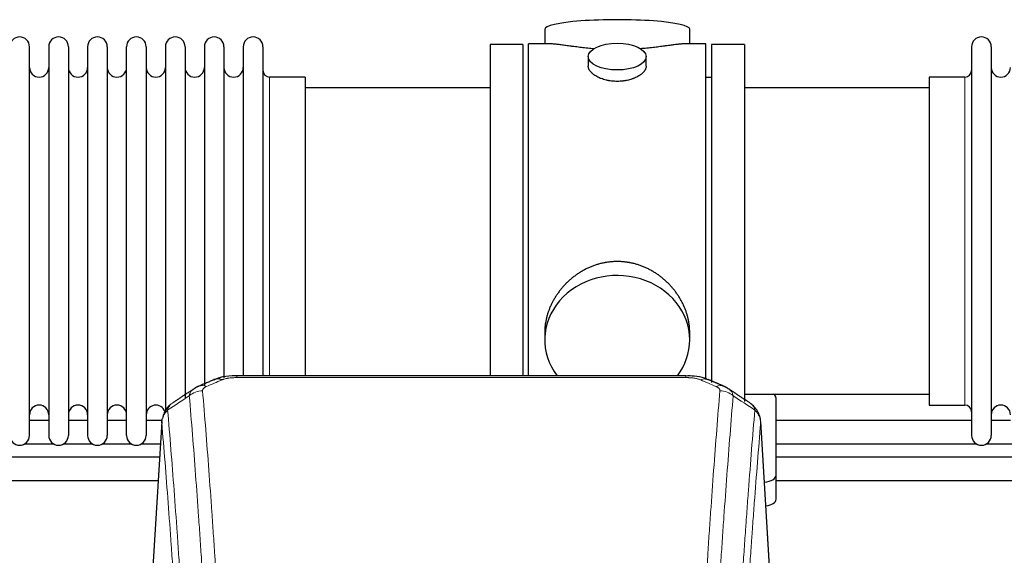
# Model space of a CAD drawing. Header units: inches. Extents: x 0 to 29700, y -16 to 21000.
# Tile 104 of 212: x 4567 to 5078, y 16976 to 17254. Entities that reach past the tile are written whole.
import ezdxf

# ---------------------------------------------------------------- set-up
doc = ezdxf.new("R2010")
doc.units = ezdxf.units.IN
doc.layers.add('254', color=7, linetype='Continuous', true_color=0xffffff)

msp = doc.modelspace()

# ---------------------------------------------------------------- linework, layer by layer
at = {"layer": '254', "color": 2, "linetype": 'Continuous', "lineweight": 25}
for p, q in [((4839.445, 17249.269), (4839.445, 17241.649)), ((4914.724, 17241.649), (4914.724, 17249.269)), ((4828.085, 17241.219), (4811.085, 17241.219)), ((4811.085, 17241.219), (4811.085, 17139.219)), ((4828.085, 17241.219), (4828.085, 17139.219)), ((4842.431, 17241.649), (4831.085, 17241.649)), ((4831.085, 17139.219), (4831.085, 17241.649)), ((4923.085, 17241.649), (4911.788, 17241.649)), ((4923.085, 17139.219), (4923.085, 17241.649)), ((4943.085, 17241.219), (4926.085, 17241.219)), ((4926.085, 17241.219), (4926.085, 17065.887)), ((4943.085, 17241.219), (4943.085, 17055.883)), ((4571.885, 17038.319), (4571.885, 17240.119)), ((4581.885, 17240.119), (4581.885, 17038.319)), ((4592.085, 17240.119), (4592.085, 17038.319)), ((4602.085, 17240.119), (4602.085, 17092.629)), ((4612.285, 17240.119), (4612.285, 17092.629)), ((4622.285, 17092.629), (4622.285, 17240.119)), ((4632.485, 17240.119), (4632.485, 17092.629)), ((4642.485, 17240.119), (4642.485, 17092.629)), ((4652.685, 17240.119), (4652.685, 17092.629)), ((4662.685, 17240.119), (4662.685, 17092.629)), ((4672.885, 17240.119), (4672.885, 17092.629)), ((4682.885, 17240.119), (4682.885, 17092.629)), ((4693.085, 17240.119), (4693.085, 17092.629)), ((5061.085, 17240.119), (5061.085, 17038.319)), ((5071.285, 17240.119), (5071.285, 17038.319)), ((4862.037, 17235.016), (4862.037, 17230.051)), ((4892.132, 17230.074), (4892.132, 17235.016)), ((4715.085, 17224.369), (4696.585, 17224.369)), ((4715.085, 17224.369), (4715.085, 17099.901)), ((4926.085, 17224.219), (4923.085, 17224.219)), ((5057.585, 17224.369), (5039.085, 17224.369)), ((5039.085, 17224.369), (5039.085, 17054.069)), ((4811.085, 17218.719), (4715.085, 17218.719)), ((5039.085, 17218.719), (4943.085, 17218.719)), ((4811.085, 17139.219), (4811.085, 17069.3)), ((4828.085, 17139.219), (4828.085, 17069.3)), ((4831.085, 17069.299), (4831.085, 17139.219)), ((4923.085, 17067.447), (4923.085, 17139.219)), ((4715.085, 17099.901), (4715.085, 17069.3)), ((4602.085, 17092.629), (4602.085, 17038.319)), ((4612.285, 17092.629), (4612.285, 17038.319)), ((4622.285, 17038.319), (4622.285, 17092.629)), ((4632.485, 17092.629), (4632.485, 17038.319)), ((4642.485, 17092.629), (4642.485, 17050.248)), ((4652.685, 17092.629), (4652.685, 17057.859)), ((4662.685, 17092.629), (4662.685, 17064.02)), ((4672.885, 17092.629), (4672.885, 17068.217)), ((4682.885, 17092.629), (4682.885, 17069.302)), ((4693.085, 17092.629), (4693.085, 17069.302)), ((4839.445, 17091.99), (4839.445, 17087.965)), ((4914.724, 17087.965), (4914.724, 17091.988)), ((4912.671, 17069.304), (4679.498, 17069.304)), ((4943.085, 17059.719), (5039.085, 17059.719)), ((4959.585, 17017.619), (4959.585, 17057.693)), ((5039.085, 17054.069), (5057.585, 17054.069)), ((4581.918, 17046.033), (4571.913, 17046.033)), ((4602.118, 17046.033), (4592.113, 17046.033)), ((4622.318, 17046.033), (4612.313, 17046.033)), ((4640.775, 17046.033), (4632.513, 17046.033)), ((4640.567, 17045.507), (4635.316, 16958.871)), ((4956.853, 16958.871), (4951.602, 17045.508)), ((5061.067, 17046.033), (4959.575, 17046.033)), ((5081.267, 17046.033), (5071.262, 17046.033)), ((4569.564, 17034.033), (4584.23, 17034.033)), ((4589.763, 17034.033), (4604.43, 17034.033)), ((4609.963, 17034.033), (4624.63, 17034.033)), ((4630.163, 17034.033), (4639.903, 17034.033)), ((4959.575, 17034.033), (5063.417, 17034.033)), ((5068.912, 17034.033), (5083.616, 17034.033)), ((4959.585, 17005.201), (4959.585, 17017.619))]:
    msp.add_line(p, q, dxfattribs=at)
at = {"layer": '254', "color": 110, "linetype": 'Continuous', "lineweight": 13}
for p, q in [((4696.585, 17224.369), (4696.585, 17099.901)), ((5057.585, 17224.369), (5057.585, 17054.069)), ((4696.585, 17099.901), (4696.585, 17069.3)), ((4679.498, 17069.304), (4679.498, 17068.351)), ((4912.671, 17068.351), (4679.498, 17068.351)), ((4912.671, 17069.302), (4912.671, 17068.351)), ((4640.569, 17044.885), (4635.321, 16958.296)), ((4956.848, 16958.296), (4951.6, 17044.885))]:
    msp.add_line(p, q, dxfattribs=at)
at = {"layer": '254', "color": 2, "linetype": 'Continuous', "lineweight": 25}
for centre, radius, start, end in [((4566.785, 17240.119), 5.1, 0, 180), ((4586.985, 17240.119), 5.1, 0, 180), ((4607.185, 17240.119), 5.1, 0, 180), ((4627.385, 17240.119), 5.1, 0, 180), ((4647.585, 17240.119), 5.1, 0, 180), ((4667.785, 17240.119), 5.1, 0, 180), ((4687.985, 17240.119), 5.1, 0, 180), ((5066.185, 17240.119), 5.1, 0, 180), ((4576.885, 17229.369), 5, 180, 0), ((4597.085, 17229.369), 5, 180, 0), ((4617.285, 17229.369), 5, 180, 0), ((4637.485, 17229.369), 5, 180, 0), ((4657.685, 17229.369), 5, 180, 0), ((4677.885, 17229.369), 5, 180, 0), ((4696.585, 17227.869), 3.5, 180, 270), ((5057.585, 17227.869), 3.5, 270, 0), ((5076.285, 17229.369), 5, 180, 0), ((4576.885, 17049.069), 5, 0, 180), ((4597.085, 17049.069), 5, 0, 180), ((4617.285, 17049.069), 5, 0, 180), ((4637.485, 17049.069), 5, 19.11094, 180), ((5057.585, 17050.569), 3.5, 0, 90), ((5076.285, 17049.069), 5, 0, 180), ((4566.785, 17038.319), 5.1, 180, 0), ((4586.985, 17038.319), 5.1, 180, 0), ((4607.185, 17038.319), 5.1, 180, 0), ((4627.385, 17038.319), 5.1, 180, 0), ((5066.185, 17038.319), 5.1, 180, 0)]:
    msp.add_arc(centre, radius, start, end, dxfattribs=at)
for centre, major_axis, ratio, start_param, end_param in [((4877.085, 17249.269), (37.64, 0), 0.1305262, 0, 3.1415927), ((4877.085, 17087.965), (37.64, 0), 0.8870108, 0, 3.7346664), ((4877.085, 17087.965), (37.64, 0), 0.8870108, 5.6900133, 6.2831853), ((4671.74, 17058.141), (3.953, -9.186), 0.6419268, 2.5510147, 3.1418997), ((4951.585, 17057.693), (-8, 0), 0.4617486, 3.1415927, 3.722063), ((4951.585, 17017.619), (-8, 0), 0.4617486, 1.81384, 3.1415927), ((4951.585, 17005.201), (-8, 0), 0.4617486, 1.911273, 3.1415927)]:
    msp.add_ellipse(centre, major_axis=major_axis, ratio=ratio, start_param=start_param, end_param=end_param, dxfattribs=at)
msp.add_ellipse((4877.085, 17235.016), major_axis=(15.048, 0), ratio=0.4617486, dxfattribs=at)
at = {"layer": '254', "color": 110, "linetype": 'Continuous', "lineweight": 13}
for centre, major_axis, ratio, start_param, end_param in [((4920.429, 17058.141), (-3.953, -9.186), 0.6419268, 3.1410059, 3.7321706), ((4661.759, 17052.491), (-9.964, -0.842), 0.9013977, 4.6363308, 5.3961502), ((4663.731, 17054.684), (3.975, -9.176), 0.6408251, 2.5472213, 3.141301), ((4928.438, 17054.684), (3.975, 9.176), 0.6408251, 0.0010737, 0.5943713), ((4930.41, 17052.491), (-9.964, 0.842), 0.9013977, 4.0286278, 4.7884472)]:
    msp.add_ellipse(centre, major_axis=major_axis, ratio=ratio, start_param=start_param, end_param=end_param, dxfattribs=at)
at = {"layer": '254', "color": 2, "linetype": 'Continuous', "lineweight": 25}
for points, knots in [([(4865.212, 17239.06), (4865.21, 17239.061), (4865.208, 17239.061), (4865.131, 17239.067), (4865.058, 17239.073), (4864.91, 17239.085), (4864.69, 17239.103), (4863.884, 17239.17), (4862.589, 17239.286), (4860.907, 17239.454), (4859.27, 17239.631), (4857.676, 17239.816), (4856.127, 17240.006), (4855.123, 17240.135), (4854.505, 17240.215), (4854.381, 17240.231), (4854.137, 17240.264), (4853.772, 17240.312), (4853.413, 17240.36), (4852.703, 17240.455), (4851.779, 17240.58), (4850.458, 17240.76), (4849.2, 17240.931), (4848.005, 17241.09), (4847.252, 17241.187), (4846.703, 17241.255), (4846.432, 17241.288), (4846.168, 17241.319), (4845.993, 17241.34), (4845.906, 17241.35), (4845.476, 17241.399), (4844.816, 17241.471), (4843.908, 17241.555), (4843.08, 17241.614), (4842.443, 17241.643), (4842.088, 17241.648), (4841.965, 17241.649)], [0, 0, 0, 0, 0.0002215, 0.0002215, 0.0071429, 0.0071429, 0.0140642, 0.027907, 0.083278, 0.1386489, 0.1940199, 0.2493909, 0.3047619, 0.3601329, 0.3601329, 0.3739756, 0.3739756, 0.3878184, 0.4155039, 0.4155039, 0.4708749, 0.5262458, 0.5816168, 0.6369878, 0.6923588, 0.6923588, 0.7200443, 0.733887, 0.733887, 0.7477298, 0.7477298, 0.8031008, 0.8584718, 0.9138427, 0.9692137, 1, 1, 1, 1]), ([(4912.209, 17241.649), (4912.085, 17241.648), (4911.728, 17241.643), (4911.087, 17241.614), (4910.254, 17241.554), (4909.644, 17241.498), (4909.245, 17241.457), (4909.164, 17241.449), (4909.001, 17241.432), (4908.755, 17241.406), (4908.503, 17241.377), (4907.989, 17241.318), (4907.281, 17241.233), (4906.153, 17241.089), (4904.958, 17240.93), (4903.697, 17240.758), (4902.811, 17240.637), (4902.13, 17240.545), (4901.785, 17240.498), (4901.433, 17240.45), (4901.198, 17240.419), (4901.079, 17240.403), (4900.484, 17240.323), (4899.517, 17240.195), (4898.02, 17240.003), (4896.476, 17239.814), (4894.885, 17239.629), (4893.247, 17239.452), (4892.123, 17239.34), (4891.267, 17239.259), (4890.836, 17239.22), (4890.401, 17239.181), (4890.182, 17239.162), (4890.109, 17239.156), (4889.963, 17239.143), (4889.676, 17239.119), (4889.388, 17239.095), (4889.173, 17239.078)], [0, 0, 0, 0, 0.0313476, 0.0871263, 0.142905, 0.1986836, 0.1986836, 0.2126283, 0.2126283, 0.226573, 0.2544623, 0.2544623, 0.310241, 0.3660196, 0.4217983, 0.477577, 0.5333556, 0.5333556, 0.561245, 0.5751896, 0.5751896, 0.5891343, 0.5891343, 0.644913, 0.7006917, 0.7564703, 0.812249, 0.8680277, 0.9238063, 0.9238063, 0.9516957, 0.9656403, 0.9656403, 0.9726127, 0.9726127, 0.979585, 1, 1, 1, 1]), ([(4877.085, 17222.141), (4876.587, 17222.141), (4876.093, 17222.156), (4875.114, 17222.214), (4874.629, 17222.256), (4873.667, 17222.369), (4873.189, 17222.44), (4872.598, 17222.545), (4872.421, 17222.578), (4872.245, 17222.613), (4872.127, 17222.637), (4872.069, 17222.649), (4871.776, 17222.71), (4871.546, 17222.762), (4870.863, 17222.928), (4870.419, 17223.05), (4869.555, 17223.317), (4869.135, 17223.461), (4868.522, 17223.695), (4868.32, 17223.776), (4868.023, 17223.901), (4867.924, 17223.943), (4867.778, 17224.008), (4867.729, 17224.03), (4867.632, 17224.074), (4867.199, 17224.271), (4866.789, 17224.479), (4866.096, 17224.864), (4865.768, 17225.063), (4865.146, 17225.476), (4864.853, 17225.689), (4864.509, 17225.963), (4864.441, 17226.019), (4864.308, 17226.13), (4864.243, 17226.186), (4864.052, 17226.354), (4863.931, 17226.467), (4863.583, 17226.808), (4863.373, 17227.037), (4862.998, 17227.501), (4862.832, 17227.734), (4862.617, 17228.087), (4862.551, 17228.206), (4862.475, 17228.354), (4862.46, 17228.384), (4862.432, 17228.443), (4862.418, 17228.473), (4862.377, 17228.562), (4862.351, 17228.621), (4862.23, 17228.917), (4862.158, 17229.152), (4862.061, 17229.615), (4862.037, 17229.845), (4862.037, 17230.075), (4862.037, 17230.078), (4862.037, 17230.081)], [0, 0, 0, 0, 0.0624454, 0.0624454, 0.1248907, 0.1248907, 0.1873361, 0.1873361, 0.2029474, 0.2107531, 0.2107531, 0.2185588, 0.2185588, 0.2497814, 0.2497814, 0.3122268, 0.3122268, 0.3746722, 0.3746722, 0.4058948, 0.4058948, 0.4215062, 0.4215062, 0.4293119, 0.4293119, 0.4371175, 0.4995629, 0.4995629, 0.5620082, 0.5620082, 0.6244536, 0.6244536, 0.6400649, 0.6400649, 0.6556763, 0.6556763, 0.686899, 0.686899, 0.7493443, 0.7493443, 0.8117897, 0.8117897, 0.8430124, 0.8430124, 0.850818, 0.850818, 0.8586237, 0.8586237, 0.874235, 0.874235, 0.9366804, 0.9366804, 0.9991258, 0.9991258, 1, 1, 1, 1]), ([(4892.132, 17230.077), (4892.132, 17229.849), (4892.108, 17229.62), (4892.013, 17229.157), (4891.941, 17228.923), (4891.75, 17228.454), (4891.631, 17228.219), (4891.452, 17227.923), (4891.415, 17227.864), (4891.357, 17227.775), (4891.337, 17227.745), (4891.297, 17227.686), (4891.194, 17227.538), (4891.083, 17227.392), (4890.8, 17227.042), (4890.59, 17226.812), (4890.129, 17226.36), (4889.878, 17226.138), (4889.468, 17225.81), (4889.327, 17225.701), (4889.106, 17225.54), (4889.031, 17225.487), (4888.878, 17225.381), (4888.801, 17225.328), (4888.409, 17225.068), (4888.079, 17224.868), (4887.387, 17224.483), (4887.025, 17224.299), (4886.268, 17223.949), (4885.873, 17223.782), (4885.41, 17223.605), (4885.359, 17223.585), (4885.255, 17223.547), (4885.203, 17223.527), (4885.046, 17223.47), (4884.73, 17223.358), (4884.408, 17223.253), (4883.758, 17223.052), (4883.315, 17222.93), (4882.411, 17222.711), (4881.949, 17222.613), (4881.242, 17222.486), (4881.003, 17222.447), (4880.642, 17222.394), (4880.521, 17222.377), (4880.279, 17222.344), (4880.158, 17222.329), (4879.55, 17222.257), (4879.061, 17222.214), (4878.077, 17222.156), (4877.582, 17222.141), (4877.085, 17222.141)], [0, 0, 0, 0, 0.0621483, 0.0621483, 0.1246718, 0.1246718, 0.1871952, 0.1871952, 0.2028261, 0.2028261, 0.2106415, 0.2106415, 0.2184569, 0.2497186, 0.2497186, 0.3122421, 0.3122421, 0.3747655, 0.3747655, 0.4060273, 0.4060273, 0.4216581, 0.4216581, 0.437289, 0.437289, 0.4998124, 0.4998124, 0.5623359, 0.5623359, 0.6248593, 0.6248593, 0.6326748, 0.6326748, 0.6404902, 0.6404902, 0.656121, 0.6873828, 0.6873828, 0.7499062, 0.7499062, 0.8124297, 0.8124297, 0.8436914, 0.8436914, 0.8593222, 0.8593222, 0.8749531, 0.8749531, 0.9374766, 0.9374766, 1, 1, 1, 1]), ([(4914.724, 17091.953), (4914.724, 17092.485), (4914.709, 17093.022), (4914.664, 17093.84), (4914.64, 17094.19), (4914.61, 17094.542), (4914.597, 17094.682), (4914.591, 17094.753), (4914.571, 17094.964), (4914.498, 17095.668), (4914.325, 17096.931), (4914.005, 17098.608), (4913.596, 17100.278), (4913.1, 17101.94), (4912.517, 17103.593), (4912.069, 17104.689), (4911.77, 17105.372), (4911.709, 17105.509), (4911.586, 17105.781), (4911.4, 17106.189), (4911.205, 17106.593), (4910.808, 17107.396), (4910.252, 17108.455), (4909.343, 17110.006), (4908.361, 17111.521), (4907.304, 17112.998), (4906.549, 17113.958), (4905.965, 17114.667), (4905.767, 17114.902), (4905.465, 17115.252), (4905.363, 17115.369), (4905.159, 17115.6), (4904.646, 17116.174), (4903.695, 17117.18), (4902.37, 17118.459), (4900.989, 17119.675), (4899.551, 17120.829), (4898.057, 17121.92), (4897.022, 17122.603), (4896.23, 17123.098), (4895.964, 17123.26), (4895.628, 17123.46), (4895.561, 17123.499), (4895.426, 17123.578), (4895.223, 17123.696), (4894.478, 17124.12), (4893.242, 17124.774), (4891.562, 17125.561), (4889.85, 17126.263), (4888.104, 17126.878), (4886.324, 17127.407), (4885.115, 17127.699), (4884.199, 17127.895), (4883.892, 17127.957), (4883.507, 17128.029), (4883.43, 17128.043), (4883.275, 17128.071), (4883.044, 17128.112), (4882.195, 17128.253), (4880.805, 17128.437), (4878.952, 17128.585), (4877.098, 17128.634), (4875.244, 17128.586), (4873.389, 17128.44), (4872.152, 17128.277), (4871.379, 17128.154), (4871.224, 17128.128), (4870.915, 17128.075), (4870.452, 17127.992), (4869.993, 17127.9), (4869.077, 17127.704), (4867.868, 17127.413), (4866.086, 17126.885), (4864.335, 17126.269), (4862.614, 17125.565), (4861.488, 17125.037), (4860.651, 17124.62), (4860.374, 17124.477), (4860.028, 17124.294), (4859.89, 17124.22), (4859.615, 17124.071), (4858.864, 17123.656), (4857.662, 17122.942), (4856.114, 17121.921), (4854.62, 17120.831), (4853.18, 17119.676), (4851.794, 17118.454), (4850.906, 17117.596), (4850.416, 17117.101), (4850.362, 17117.046), (4850.254, 17116.935), (4850.2, 17116.88), (4850.038, 17116.713), (4849.718, 17116.378), (4849.405, 17116.038), (4848.788, 17115.354), (4847.989, 17114.428), (4846.864, 17112.996), (4845.81, 17111.523), (4844.828, 17110.01), (4843.918, 17108.456), (4843.36, 17107.393), (4843.027, 17106.721), (4842.961, 17106.586), (4842.831, 17106.315), (4842.639, 17105.909), (4842.456, 17105.502), (4842.099, 17104.687), (4841.654, 17103.596), (4841.072, 17101.949), (4840.576, 17100.291), (4840.168, 17098.624), (4839.846, 17096.947), (4839.692, 17095.823), (4839.614, 17095.118), (4839.6, 17094.977), (4839.573, 17094.696), (4839.535, 17094.274), (4839.506, 17093.855), (4839.461, 17093.03), (4839.445, 17092.487), (4839.445, 17091.948)], [0, 0, 0, 0, 0.0151373, 0.0151373, 0.0229562, 0.0249109, 0.0249109, 0.0268656, 0.0268656, 0.030775, 0.0464127, 0.0620504, 0.0776881, 0.0933258, 0.1089635, 0.1246012, 0.1246012, 0.1285107, 0.1285107, 0.1324201, 0.1402389, 0.1402389, 0.1558766, 0.1715144, 0.1871521, 0.2027898, 0.2184275, 0.2184275, 0.2262463, 0.2262463, 0.2301558, 0.2301558, 0.2340652, 0.2497029, 0.2653406, 0.2809783, 0.296616, 0.3122537, 0.3278914, 0.3278914, 0.3357103, 0.3357103, 0.337665, 0.337665, 0.3396197, 0.3435291, 0.3591668, 0.3748045, 0.3904422, 0.4060799, 0.4217176, 0.4373554, 0.4373554, 0.4451742, 0.4451742, 0.4471289, 0.4471289, 0.4490836, 0.4529931, 0.4686308, 0.4842685, 0.4999062, 0.5155439, 0.5311816, 0.5468193, 0.5468193, 0.5507287, 0.5507287, 0.5546381, 0.562457, 0.562457, 0.5780947, 0.5937324, 0.6093701, 0.6250078, 0.6406455, 0.6406455, 0.6484644, 0.6484644, 0.6504191, 0.6523738, 0.6562832, 0.6719209, 0.6875586, 0.7031963, 0.7188341, 0.7344718, 0.7501095, 0.7501095, 0.7520642, 0.7520642, 0.7540189, 0.7540189, 0.7579283, 0.7657472, 0.7657472, 0.7813849, 0.7970226, 0.8126603, 0.828298, 0.8439357, 0.8595734, 0.8595734, 0.8634828, 0.8634828, 0.8673923, 0.8752111, 0.8752111, 0.8908488, 0.9064865, 0.9221242, 0.9377619, 0.9533996, 0.9690373, 0.9690373, 0.9729468, 0.9729468, 0.9768562, 0.984675, 0.984675, 1, 1, 1, 1]), ([(4680.798, 17069.287), (4679.571, 17069.328), (4676.128, 17069.25), (4671.476, 17068.837), (4668.562, 17067.499), (4667.609, 17066.965)], [0, 0, 0, 0, 0.2626427, 0.7503035, 1, 1, 1, 1]), ([(4924.315, 17067.194), (4923.705, 17067.518), (4921.482, 17068.537), (4917.494, 17069.15), (4914.175, 17069.253), (4912.668, 17069.176)], [0, 0, 0, 0, 0.1794368, 0.6379712, 1, 1, 1, 1]), ([(4645.51, 17054.695), (4644.99, 17054.322), (4643.932, 17053.413), (4642.569, 17051.631), (4641.515, 17049.475), (4641.099, 17047.949), (4640.964, 17047.176)], [0, 0, 0, 0, 0.2123708, 0.4683651, 0.7393635, 1, 1, 1, 1]), ([(4951.518, 17046.168), (4951.407, 17047.118), (4950.963, 17048.957), (4949.671, 17051.573), (4947.99, 17053.67), (4946.699, 17054.713), (4946.077, 17055.133)], [0, 0, 0, 0, 0.2790385, 0.5536712, 0.8024065, 1, 1, 1, 1]), ([(4640.569, 17044.885), (4640.568, 17044.897), (4640.566, 17044.92), (4640.565, 17044.956), (4640.563, 17044.991), (4640.562, 17045.026), (4640.56, 17045.061), (4640.56, 17045.096), (4640.559, 17045.131), (4640.558, 17045.165), (4640.558, 17045.2), (4640.558, 17045.235), (4640.559, 17045.27), (4640.559, 17045.304), (4640.56, 17045.339), (4640.561, 17045.373), (4640.562, 17045.408), (4640.563, 17045.442), (4640.565, 17045.476), (4640.567, 17045.511), (4640.569, 17045.545), (4640.572, 17045.579), (4640.574, 17045.613), (4640.577, 17045.647), (4640.58, 17045.681), (4640.583, 17045.715), (4640.587, 17045.749), (4640.591, 17045.783), (4640.595, 17045.817), (4640.599, 17045.85), (4640.603, 17045.884), (4640.608, 17045.917), (4640.613, 17045.951), (4640.618, 17045.984), (4640.623, 17046.018), (4640.629, 17046.051), (4640.635, 17046.084), (4640.641, 17046.117), (4640.647, 17046.15), (4640.654, 17046.183), (4640.66, 17046.216), (4640.667, 17046.249), (4640.674, 17046.282), (4640.682, 17046.315), (4640.689, 17046.348), (4640.697, 17046.38), (4640.705, 17046.413), (4640.713, 17046.445), (4640.722, 17046.478), (4640.731, 17046.51), (4640.739, 17046.542), (4640.749, 17046.575), (4640.758, 17046.607), (4640.768, 17046.639), (4640.777, 17046.671), (4640.787, 17046.703), (4640.798, 17046.735), (4640.808, 17046.767), (4640.819, 17046.798), (4640.83, 17046.83), (4640.841, 17046.862), (4640.852, 17046.893), (4640.863, 17046.925), (4640.875, 17046.956), (4640.885, 17046.982), (4640.891, 17046.998), (4640.893, 17047.003)], [0, 0, 0, 0, 0.0160287, 0.0320483, 0.0480589, 0.0640604, 0.080053, 0.0960364, 0.1120109, 0.1279763, 0.1439327, 0.1598801, 0.1758184, 0.1917478, 0.2076681, 0.2235794, 0.2394817, 0.255375, 0.2712593, 0.2871346, 0.3030009, 0.3188582, 0.3347065, 0.3505458, 0.3663762, 0.3821975, 0.3980099, 0.4138133, 0.4296077, 0.4453931, 0.4611696, 0.4769371, 0.4926957, 0.5084453, 0.5241859, 0.5399176, 0.5556403, 0.5713541, 0.5870589, 0.6027548, 0.6184418, 0.6341198, 0.6497889, 0.6654491, 0.6811003, 0.6967426, 0.712376, 0.7280004, 0.743616, 0.7592226, 0.7748203, 0.7904091, 0.8059891, 0.8215601, 0.8371222, 0.8526754, 0.8682197, 0.8837552, 0.8992817, 0.9147994, 0.9303082, 0.9458081, 0.9612991, 0.9767813, 0.9922546, 1, 1, 1, 1]), ([(5199.442, 17026.962), (5197.507, 17026.962), (5117.551, 17026.962), (5037.595, 17026.962), (4959.573, 17026.962)], [0, 0, 0, 0, 0.0241948, 1, 1, 1, 1])]:
    msp.add_open_spline(points, degree=3, knots=knots, dxfattribs=at)
for points, degree in [([(4667.787, 17067.324), (4659.756, 17063.855)], 1), ([(4932.412, 17063.859), (4928.397, 17065.602), (4924.383, 17067.32)], 2), ([(4657.366, 17062.581), (4651.737, 17058.86), (4646.115, 17055.149)], 2), ([(4659.787, 17063.788), (4658.425, 17063.485), (4657.435, 17062.555)], 2), ([(4934.726, 17062.518), (4933.694, 17063.42), (4932.371, 17063.778)], 2), ([(4946.055, 17055.149), (4940.44, 17058.855), (4934.818, 17062.572)], 2), ([(4639.453, 17026.962), (4559.497, 17026.962), (4479.541, 17026.962), (4399.585, 17026.962)], 3), ([(4399.585, 17014.962), (4479.307, 17014.962), (4559.029, 17014.962), (4638.751, 17014.962)], 3), ([(4959.573, 17014.962), (5039.283, 17014.962), (5118.993, 17014.962), (5198.703, 17014.962)], 3)]:
    msp.add_open_spline(points, degree=degree, dxfattribs=at)
at = {"layer": '254', "color": 110, "linetype": 'Continuous', "lineweight": 13}
for points in [[(4671.74, 17067.184), (4669.071, 17066.031), (4666.401, 17064.874), (4663.731, 17063.713)], [(4928.438, 17063.713), (4925.768, 17064.874), (4923.098, 17066.031), (4920.429, 17067.184)], [(4654.876, 17058.922), (4651.123, 17056.446), (4647.373, 17053.972), (4643.624, 17051.501)], [(4948.545, 17051.501), (4944.796, 17053.972), (4941.046, 17056.446), (4937.293, 17058.922)]]:
    msp.add_open_spline(points, degree=3, dxfattribs=at)
for points, knots in [([(4671.74, 17067.184), (4671.865, 17067.238), (4671.995, 17067.29), (4672.197, 17067.366), (4672.265, 17067.39), (4672.403, 17067.438), (4672.472, 17067.462), (4672.825, 17067.576), (4673.119, 17067.659), (4673.729, 17067.809), (4674.045, 17067.876), (4674.453, 17067.952), (4674.535, 17067.966), (4674.7, 17067.995), (4674.782, 17068.008), (4675.03, 17068.048), (4675.197, 17068.072), (4675.698, 17068.141), (4676.035, 17068.179), (4676.715, 17068.244), (4677.057, 17068.27), (4677.747, 17068.311), (4678.094, 17068.326), (4678.793, 17068.346), (4679.145, 17068.351), (4679.498, 17068.351)], [0, 0, 0, 0, 0.0625, 0.0625, 0.09375, 0.09375, 0.125, 0.125, 0.25, 0.25, 0.375, 0.375, 0.40625, 0.40625, 0.4375, 0.4375, 0.5, 0.5, 0.625, 0.625, 0.75, 0.75, 0.875, 0.875, 1, 1, 1, 1]), ([(4912.671, 17068.351), (4913.024, 17068.351), (4913.378, 17068.346), (4913.819, 17068.334), (4913.907, 17068.331), (4914.083, 17068.324), (4914.171, 17068.321), (4914.435, 17068.309), (4914.609, 17068.3), (4915.131, 17068.269), (4915.476, 17068.242), (4916.159, 17068.176), (4916.496, 17068.138), (4917.164, 17068.046), (4917.494, 17067.993), (4917.86, 17067.925), (4917.9, 17067.917), (4917.981, 17067.902), (4918.101, 17067.878), (4918.379, 17067.82), (4918.611, 17067.767), (4919.065, 17067.655), (4919.356, 17067.572), (4919.913, 17067.391), (4920.179, 17067.292), (4920.429, 17067.184)], [0, 0, 0, 0, 0.125, 0.125, 0.15625, 0.15625, 0.1875, 0.1875, 0.25, 0.25, 0.375, 0.375, 0.5, 0.5, 0.625, 0.625, 0.640625, 0.640625, 0.65625, 0.6875, 0.75, 0.75, 0.875, 0.875, 1, 1, 1, 1]), ([(4654.876, 17058.922), (4654.912, 17059.166), (4654.966, 17059.405), (4655.054, 17059.695), (4655.072, 17059.753), (4655.112, 17059.868), (4655.133, 17059.925), (4655.198, 17060.095), (4655.246, 17060.206), (4655.403, 17060.534), (4655.644, 17060.956), (4655.952, 17061.348), (4656.208, 17061.63), (4656.32, 17061.745), (4656.439, 17061.858), (4656.487, 17061.902), (4656.511, 17061.924), (4656.584, 17061.991), (4656.634, 17062.034), (4656.888, 17062.249), (4657.107, 17062.411), (4657.348, 17062.569), (4657.357, 17062.575), (4657.366, 17062.58)], [0, 0, 0, 0, 0.1656246, 0.1656246, 0.2070308, 0.2070308, 0.2484369, 0.2484369, 0.3312492, 0.3312492, 0.4968738, 0.6624984, 0.6624984, 0.7453108, 0.7660138, 0.7660138, 0.7867169, 0.7867169, 0.8281231, 0.8281231, 0.9937477, 0.9937477, 1, 1, 1, 1]), ([(4661.759, 17061.511), (4661.751, 17061.613), (4661.753, 17061.715), (4661.77, 17061.842), (4661.774, 17061.868), (4661.784, 17061.919), (4661.789, 17061.944), (4661.808, 17062.02), (4661.824, 17062.071), (4661.879, 17062.221), (4661.928, 17062.319), (4662.048, 17062.514), (4662.12, 17062.609), (4662.246, 17062.751), (4662.291, 17062.798), (4662.364, 17062.867), (4662.389, 17062.89), (4662.44, 17062.936), (4662.466, 17062.959), (4662.601, 17063.072), (4662.719, 17063.159), (4662.975, 17063.328), (4663.113, 17063.409), (4663.408, 17063.565), (4663.565, 17063.64), (4663.731, 17063.713)], [0, 0, 0, 0, 0.125, 0.125, 0.15625, 0.15625, 0.1875, 0.1875, 0.25, 0.25, 0.375, 0.375, 0.5, 0.5, 0.5625, 0.5625, 0.59375, 0.59375, 0.625, 0.625, 0.75, 0.75, 0.875, 0.875, 1, 1, 1, 1]), ([(4661.759, 17061.511), (4662.317, 17054.891), (4663.417, 17041.401), (4665.025, 17020.416), (4666.067, 17005.927), (4666.838, 16994.873), (4667.22, 16989.299), (4667.599, 16983.654), (4667.85, 16979.876), (4667.975, 16977.979), (4668.599, 16968.454), (4669.09, 16960.712), (4669.815, 16948.917), (4670.055, 16944.956), (4670.531, 16936.973), (4670.767, 16932.952), (4671.469, 16920.799), (4672.39, 16904.357), (4673.28, 16887.438), (4673.718, 16878.859)], [0, 0, 0, 0, 0.125, 0.25, 0.375, 0.375, 0.4375, 0.46875, 0.46875, 0.5, 0.5, 0.625, 0.625, 0.6875, 0.6875, 0.75, 0.75, 0.875, 1, 1, 1, 1]), ([(4918.452, 16878.859), (4918.889, 16887.438), (4919.779, 16904.357), (4920.7, 16920.799), (4921.402, 16932.952), (4921.638, 16936.973), (4922.114, 16944.956), (4922.354, 16948.917), (4923.079, 16960.712), (4923.57, 16968.454), (4924.194, 16977.979), (4924.319, 16979.876), (4924.57, 16983.654), (4924.949, 16989.299), (4925.331, 16994.873), (4926.102, 17005.927), (4927.144, 17020.416), (4928.752, 17041.401), (4929.853, 17054.891), (4930.41, 17061.511)], [0, 0, 0, 0, 0.125, 0.25, 0.25, 0.3125, 0.3125, 0.375, 0.375, 0.5, 0.5, 0.53125, 0.53125, 0.5625, 0.625, 0.625, 0.75, 0.875, 1, 1, 1, 1]), ([(4928.438, 17063.713), (4928.604, 17063.64), (4928.762, 17063.565), (4928.948, 17063.466), (4928.985, 17063.446), (4929.057, 17063.406), (4929.093, 17063.385), (4929.197, 17063.323), (4929.264, 17063.282), (4929.456, 17063.155), (4929.691, 17062.981), (4929.882, 17062.797), (4930.008, 17062.656), (4930.047, 17062.608), (4930.101, 17062.535), (4930.119, 17062.511), (4930.152, 17062.462), (4930.168, 17062.437), (4930.244, 17062.315), (4930.292, 17062.216), (4930.365, 17062.016), (4930.389, 17061.916), (4930.416, 17061.715), (4930.419, 17061.613), (4930.41, 17061.511)], [0, 0, 0, 0, 0.125, 0.125, 0.15625, 0.15625, 0.1875, 0.1875, 0.25, 0.25, 0.375, 0.5, 0.5, 0.5625, 0.5625, 0.59375, 0.59375, 0.625, 0.625, 0.75, 0.75, 0.875, 0.875, 1, 1, 1, 1]), ([(4934.808, 17062.578), (4934.817, 17062.571), (4934.827, 17062.565), (4935.069, 17062.406), (4935.504, 17062.082), (4935.877, 17061.723), (4936.133, 17061.441), (4936.214, 17061.344), (4936.33, 17061.197), (4936.368, 17061.147), (4936.441, 17061.046), (4936.477, 17060.995), (4936.649, 17060.739), (4936.77, 17060.528), (4936.977, 17060.091), (4937.15, 17059.642), (4937.257, 17059.166), (4937.293, 17058.922)], [0, 0, 0, 0, 0.0068075, 0.0068075, 0.1723396, 0.3378717, 0.3378717, 0.4206377, 0.4206377, 0.4620207, 0.4620207, 0.5034038, 0.5034038, 0.6689358, 0.6689358, 0.8344679, 1, 1, 1, 1]), ([(4666.85, 16876.483), (4666.412, 16885.052), (4665.52, 16901.95), (4664.598, 16918.373), (4663.895, 16930.512), (4663.659, 16934.528), (4663.183, 16942.501), (4662.943, 16946.458), (4662.216, 16958.24), (4661.724, 16965.972), (4661.1, 16975.486), (4660.975, 16977.381), (4660.723, 16981.155), (4660.344, 16986.793), (4659.961, 16992.36), (4659.189, 17003.402), (4658.146, 17017.874), (4656.536, 17038.835), (4655.434, 17052.309), (4654.876, 17058.922)], [0, 0, 0, 0, 0.125, 0.25, 0.25, 0.3125, 0.3125, 0.375, 0.375, 0.5, 0.5, 0.53125, 0.53125, 0.5625, 0.625, 0.625, 0.75, 0.875, 1, 1, 1, 1]), ([(4937.293, 17058.922), (4936.735, 17052.309), (4935.633, 17038.835), (4934.023, 17017.874), (4932.98, 17003.402), (4932.208, 16992.36), (4931.825, 16986.793), (4931.446, 16981.155), (4931.194, 16977.381), (4931.069, 16975.486), (4930.445, 16965.972), (4929.953, 16958.24), (4929.227, 16946.458), (4928.986, 16942.501), (4928.51, 16934.528), (4928.274, 16930.512), (4927.571, 16918.373), (4926.649, 16901.95), (4925.757, 16885.052), (4925.319, 16876.483)], [0, 0, 0, 0, 0.125, 0.25, 0.375, 0.375, 0.4375, 0.46875, 0.46875, 0.5, 0.5, 0.625, 0.625, 0.6875, 0.6875, 0.75, 0.75, 0.875, 1, 1, 1, 1]), ([(4640.569, 17044.885), (4640.598, 17045.491), (4640.688, 17046.097), (4640.911, 17046.99), (4641, 17047.285), (4641.206, 17047.867), (4641.323, 17048.154), (4641.584, 17048.718), (4641.729, 17048.995), (4642.043, 17049.536), (4642.213, 17049.8), (4642.577, 17050.314), (4642.771, 17050.564), (4643.181, 17051.045), (4643.398, 17051.278), (4643.624, 17051.501)], [0, 0, 0, 0, 0.25, 0.25, 0.375, 0.375, 0.5, 0.5, 0.625, 0.625, 0.75, 0.75, 0.875, 0.875, 1, 1, 1, 1]), ([(4643.624, 17051.501), (4643.753, 17052.026), (4643.931, 17052.515), (4644.388, 17053.413), (4644.666, 17053.822), (4645.153, 17054.368), (4645.328, 17054.539), (4645.694, 17054.853), (4645.884, 17054.997), (4646.085, 17055.129)], [0, 0, 0, 0, 0.335226, 0.335226, 0.6704519, 0.6704519, 0.8380649, 0.8380649, 1, 1, 1, 1]), ([(4643.624, 17051.501), (4644.195, 17044.81), (4645.323, 17031.168), (4646.968, 17009.926), (4648.035, 16995.247), (4648.823, 16984.043), (4649.214, 16978.393), (4649.666, 16971.716), (4649.858, 16968.836), (4649.986, 16966.912), (4650.05, 16965.948), (4650.369, 16961.118), (4650.749, 16955.275), (4651.186, 16948.374), (4651.373, 16945.399), (4651.497, 16943.412), (4651.559, 16942.417), (4652.115, 16933.439), (4653.088, 16917.231), (4654.499, 16892.179), (4655.407, 16874.983), (4655.853, 16866.261)], [0, 0, 0, 0, 0.125, 0.25, 0.375, 0.375, 0.4375, 0.46875, 0.484375, 0.484375, 0.5, 0.5, 0.5625, 0.59375, 0.609375, 0.609375, 0.625, 0.625, 0.75, 0.875, 1, 1, 1, 1]), ([(4936.316, 16866.261), (4936.372, 16867.351), (4936.428, 16868.439), (4936.54, 16870.612), (4936.708, 16873.865), (4937.104, 16881.416), (4937.447, 16887.817), (4938.14, 16900.527), (4939.081, 16917.224), (4940.539, 16941.526), (4941.543, 16957.23), (4942.117, 16965.924), (4942.181, 16966.888), (4942.309, 16968.812), (4942.502, 16971.692), (4942.953, 16978.371), (4943.345, 16984.024), (4943.673, 16988.694), (4943.739, 16989.626), (4943.871, 16991.486), (4944.069, 16994.271), (4944.534, 17000.724), (4944.937, 17006.182), (4945.749, 17017.001), (4946.846, 17031.166), (4947.974, 17044.81), (4948.545, 17051.501)], [0, 0, 0, 0, 0.015625, 0.015625, 0.03125, 0.0625, 0.125, 0.125, 0.25, 0.375, 0.5, 0.5, 0.515625, 0.515625, 0.53125, 0.5625, 0.625, 0.625, 0.640625, 0.640625, 0.65625, 0.6875, 0.75, 0.75, 0.875, 1, 1, 1, 1]), ([(4946.085, 17055.129), (4946.285, 17054.996), (4946.476, 17054.853), (4946.841, 17054.539), (4947.016, 17054.368), (4947.504, 17053.822), (4947.781, 17053.413), (4948.238, 17052.515), (4948.416, 17052.026), (4948.545, 17051.501)], [0, 0, 0, 0, 0.1617419, 0.1617419, 0.3293935, 0.3293935, 0.6646968, 0.6646968, 1, 1, 1, 1]), ([(4948.545, 17051.501), (4948.771, 17051.278), (4948.988, 17051.045), (4949.398, 17050.564), (4949.592, 17050.314), (4949.956, 17049.8), (4950.126, 17049.536), (4950.44, 17048.995), (4950.585, 17048.718), (4950.846, 17048.154), (4950.963, 17047.867), (4951.169, 17047.285), (4951.258, 17046.99), (4951.481, 17046.097), (4951.571, 17045.491), (4951.6, 17044.885)], [0, 0, 0, 0, 0.125, 0.125, 0.25, 0.25, 0.375, 0.375, 0.5, 0.5, 0.625, 0.625, 0.75, 0.75, 1, 1, 1, 1]), ([(4652.764, 16860.199), (4652.319, 16868.893), (4651.413, 16886.035), (4650.006, 16911.009), (4649.036, 16927.167), (4648.482, 16936.118), (4648.42, 16937.11), (4648.296, 16939.091), (4648.11, 16942.057), (4647.674, 16948.937), (4647.295, 16954.762), (4646.977, 16959.578), (4646.913, 16960.539), (4646.785, 16962.457), (4646.594, 16965.329), (4646.143, 16971.986), (4645.753, 16977.62), (4644.967, 16988.79), (4643.904, 17003.427), (4642.263, 17024.608), (4641.138, 17038.212), (4640.569, 17044.885)], [0, 0, 0, 0, 0.125, 0.25, 0.375, 0.375, 0.390625, 0.390625, 0.40625, 0.4375, 0.5, 0.5, 0.515625, 0.515625, 0.53125, 0.5625, 0.625, 0.625, 0.75, 0.875, 1, 1, 1, 1]), ([(4951.6, 17044.885), (4951.031, 17038.212), (4949.906, 17024.607), (4948.812, 17010.482), (4948.003, 16999.694), (4947.601, 16994.251), (4947.137, 16987.816), (4946.939, 16985.04), (4946.808, 16983.186), (4946.742, 16982.256), (4946.414, 16977.599), (4946.024, 16971.963), (4945.574, 16965.305), (4945.382, 16962.433), (4945.254, 16960.515), (4945.191, 16959.553), (4944.618, 16950.886), (4943.617, 16935.229), (4942.162, 16911.002), (4940.756, 16886.034), (4939.85, 16868.893), (4939.405, 16860.199)], [0, 0, 0, 0, 0.125, 0.25, 0.25, 0.3125, 0.34375, 0.359375, 0.359375, 0.375, 0.375, 0.4375, 0.46875, 0.484375, 0.484375, 0.5, 0.5, 0.625, 0.75, 0.875, 1, 1, 1, 1])]:
    msp.add_open_spline(points, degree=3, knots=knots, dxfattribs=at)

doc.saveas('drawing.dxf')
